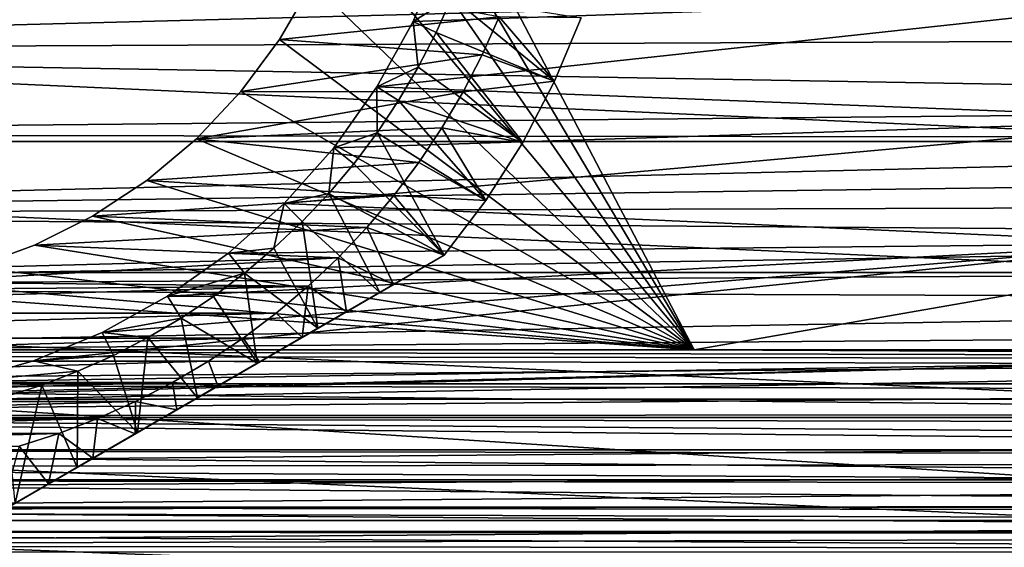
# Model space of a CAD drawing. Header units: millimetres. Extents: x -105 to 105, y -92 to 30.
# Tile 11 of 247: x -71 to -52, y -16 to -6. Entities that reach past the tile are written whole.
import ezdxf

# ---------------------------------------------------------------- set-up
doc = ezdxf.new("R2010")
doc.units = ezdxf.units.MM
doc.header["$LTSCALE"] = 59.53398
for name, color, linetype in [('107', 7, 'CONTINUOUS'), ('114', 7, 'CONTINUOUS'), ('115', 7, 'CONTINUOUS'), ('116', 7, 'CONTINUOUS'), ('120', 7, 'CONTINUOUS'), ('121', 7, 'CONTINUOUS'), ('125', 7, 'CONTINUOUS'), ('127', 7, 'CONTINUOUS'), ('129', 7, 'CONTINUOUS'), ('153', 7, 'CONTINUOUS'), ('163', 7, 'CONTINUOUS'), ('63', 7, 'CONTINUOUS'), ('65', 7, 'CONTINUOUS'), ('72', 7, 'CONTINUOUS')]:
    doc.layers.add(name, color=color, linetype=linetype)

msp = doc.modelspace()

# ---------------------------------------------------------------- linework, layer by layer
at = {"layer": '107', "color": 7, "linetype": 'CONTINUOUS'}
for points in [[(-65.259, -4.892, -18.25), (-65.893, -5.99, -18.25), (-65.259, -4.892, -22.45), (-65.259, -4.892, -18.25)], [(-65.259, -4.892, -22.45), (-65.893, -5.99, -18.25), (-65.893, -5.99, -22.45), (-65.259, -4.892, -22.45)], [(-65.893, -5.99, -18.25), (-66.65, -7.006, -18.25), (-65.893, -5.99, -22.45), (-65.893, -5.99, -18.25)], [(-65.893, -5.99, -22.45), (-66.65, -7.006, -18.25), (-66.65, -7.006, -22.45), (-65.893, -5.99, -22.45)], [(-66.65, -7.006, -18.25), (-67.52, -7.928, -18.25), (-66.65, -7.006, -22.45), (-66.65, -7.006, -18.25)], [(-66.65, -7.006, -22.45), (-67.52, -7.928, -18.25), (-67.52, -7.928, -22.45), (-66.65, -7.006, -22.45)], [(-67.52, -7.928, -18.25), (-68.491, -8.743, -18.25), (-67.52, -7.928, -22.45), (-67.52, -7.928, -18.25)], [(-67.52, -7.928, -22.45), (-68.491, -8.743, -18.25), (-68.491, -8.743, -22.45), (-67.52, -7.928, -22.45)], [(-68.491, -8.743, -18.25), (-69.55, -9.44, -18.25), (-68.491, -8.743, -22.45), (-68.491, -8.743, -18.25)], [(-68.491, -8.743, -22.45), (-69.55, -9.44, -18.25), (-69.55, -9.44, -22.45), (-68.491, -8.743, -22.45)], [(-69.55, -9.44, -18.25), (-70.683, -10.009, -18.25), (-69.55, -9.44, -22.45), (-69.55, -9.44, -18.25)], [(-69.55, -9.44, -22.45), (-70.683, -10.009, -18.25), (-70.683, -10.009, -22.45), (-69.55, -9.44, -22.45)], [(-70.683, -10.009, -18.25), (-71.874, -10.442, -18.25), (-70.683, -10.009, -22.45), (-70.683, -10.009, -18.25)], [(-70.683, -10.009, -22.45), (-71.874, -10.442, -18.25), (-71.874, -10.442, -22.45), (-70.683, -10.009, -22.45)]]:
    msp.add_3dface(points, dxfattribs=at)
at = {"layer": '114', "color": 7, "linetype": 'CONTINUOUS'}
for points in [[(-103.919, -7.981, -58.95), (-104.518, -5.356, -58.95), (-46.081, -7.981, -58.95), (-103.919, -7.981, -58.95)], [(-46.081, -7.981, -58.95), (-104.518, -5.356, -58.95), (-45.482, -5.356, -58.95), (-46.081, -7.981, -58.95)], [(-103.087, -10.541, -58.95), (-103.919, -7.981, -58.95), (-46.913, -10.541, -58.95), (-103.087, -10.541, -58.95)], [(-46.913, -10.541, -58.95), (-103.919, -7.981, -58.95), (-46.081, -7.981, -58.95), (-46.913, -10.541, -58.95)], [(-102.029, -13.016, -58.95), (-103.087, -10.541, -58.95), (-47.971, -13.016, -58.95), (-102.029, -13.016, -58.95)], [(-47.971, -13.016, -58.95), (-103.087, -10.541, -58.95), (-46.913, -10.541, -58.95), (-47.971, -13.016, -58.95)], [(-100.753, -15.387, -58.95), (-102.029, -13.016, -58.95), (-49.247, -15.387, -58.95), (-100.753, -15.387, -58.95)], [(-49.247, -15.387, -58.95), (-102.029, -13.016, -58.95), (-47.971, -13.016, -58.95), (-49.247, -15.387, -58.95)], [(-99.27, -17.634, -58.95), (-100.753, -15.387, -58.95), (-50.73, -17.634, -58.95), (-99.27, -17.634, -58.95)], [(-50.73, -17.634, -58.95), (-100.753, -15.387, -58.95), (-49.247, -15.387, -58.95), (-50.73, -17.634, -58.95)]]:
    msp.add_3dface(points, dxfattribs=at)
at = {"layer": '115', "color": 7, "linetype": 'CONTINUOUS'}
for points in [[(-63.287, -5.64, -39.95), (-46.954, -5.067, -39.95), (-62.73, -4.294, -39.95), (-63.287, -5.64, -39.95)], [(-47.519, -7.552, -39.95), (-46.954, -5.067, -39.95), (-63.993, -6.916, -39.95), (-47.519, -7.552, -39.95)], [(-63.993, -6.916, -39.95), (-46.954, -5.067, -39.95), (-63.287, -5.64, -39.95), (-63.993, -6.916, -39.95)], [(-64.836, -8.105, -39.95), (-47.519, -7.552, -39.95), (-63.993, -6.916, -39.95), (-64.836, -8.105, -39.95)], [(-48.303, -9.976, -39.95), (-47.519, -7.552, -39.95), (-65.808, -9.192, -39.95), (-48.303, -9.976, -39.95)], [(-65.808, -9.192, -39.95), (-47.519, -7.552, -39.95), (-64.836, -8.105, -39.95), (-65.808, -9.192, -39.95)], [(-66.895, -10.164, -39.95), (-48.303, -9.976, -39.95), (-65.808, -9.192, -39.95), (-66.895, -10.164, -39.95)], [(-49.3, -12.32, -39.95), (-48.303, -9.976, -39.95), (-70.706, -12.27, -39.95), (-49.3, -12.32, -39.95)], [(-70.706, -12.27, -39.95), (-48.303, -9.976, -39.95), (-69.359, -11.713, -39.95), (-70.706, -12.27, -39.95)], [(-69.359, -11.713, -39.95), (-48.303, -9.976, -39.95), (-68.084, -11.007, -39.95), (-69.359, -11.713, -39.95)], [(-68.084, -11.007, -39.95), (-48.303, -9.976, -39.95), (-66.895, -10.164, -39.95), (-68.084, -11.007, -39.95)], [(-72.107, -12.674, -39.95), (-49.3, -12.32, -39.95), (-70.706, -12.27, -39.95), (-72.107, -12.674, -39.95)], [(-50.503, -14.566, -39.95), (-49.3, -12.32, -39.95), (-75, -13, -39.95), (-50.503, -14.566, -39.95)], [(-75, -13, -39.95), (-49.3, -12.32, -39.95), (-73.544, -12.918, -39.95), (-75, -13, -39.95)], [(-73.544, -12.918, -39.95), (-49.3, -12.32, -39.95), (-72.107, -12.674, -39.95), (-73.544, -12.918, -39.95)], [(-99.32, -14.859, -39.95), (-50.503, -14.566, -39.95), (-75, -13, -39.95), (-99.32, -14.859, -39.95)], [(-51.902, -16.695, -39.95), (-50.503, -14.566, -39.95), (-99.32, -14.859, -39.95), (-51.902, -16.695, -39.95)], [(-97.896, -16.971, -39.95), (-51.902, -16.695, -39.95), (-99.32, -14.859, -39.95), (-97.896, -16.971, -39.95)]]:
    msp.add_3dface(points, dxfattribs=at)
at = {"layer": '116', "color": 7, "linetype": 'CONTINUOUS'}
msp.add_3dface([(-50.503, -14.566, -39.95), (-51.902, -16.695, -39.95), (-51.416, -16.514, -39.978), (-50.503, -14.566, -39.95)], dxfattribs=at)
at = {"layer": '120', "color": 7, "linetype": 'CONTINUOUS'}
for points in [[(-62.73, -4.294, -37.45), (-62.528, -5.166, -37.45), (-63.287, -5.64, -37.45), (-62.73, -4.294, -37.45)], [(-62.528, -5.166, -37.45), (-62.837, -5.857, -37.45), (-63.287, -5.64, -37.45), (-62.528, -5.166, -37.45)], [(-63.287, -5.64, -37.45), (-63.184, -6.53, -37.45), (-63.993, -6.916, -37.45), (-63.287, -5.64, -37.45)], [(-62.837, -5.857, -37.45), (-63.184, -6.53, -37.45), (-63.287, -5.64, -37.45), (-62.837, -5.857, -37.45)], [(-63.184, -6.53, -37.45), (-63.569, -7.182, -37.45), (-63.993, -6.916, -37.45), (-63.184, -6.53, -37.45)], [(-63.993, -6.916, -37.45), (-63.99, -7.812, -37.45), (-64.836, -8.105, -37.45), (-63.993, -6.916, -37.45)], [(-63.569, -7.182, -37.45), (-63.99, -7.812, -37.45), (-63.993, -6.916, -37.45), (-63.569, -7.182, -37.45)], [(-63.99, -7.812, -37.45), (-64.445, -8.417, -37.45), (-64.836, -8.105, -37.45), (-63.99, -7.812, -37.45)], [(-64.836, -8.105, -37.45), (-64.934, -8.996, -37.45), (-65.808, -9.192, -37.45), (-64.836, -8.105, -37.45)], [(-64.445, -8.417, -37.45), (-64.934, -8.996, -37.45), (-64.836, -8.105, -37.45), (-64.445, -8.417, -37.45)], [(-64.934, -8.996, -37.45), (-65.454, -9.546, -37.45), (-65.808, -9.192, -37.45), (-64.934, -8.996, -37.45)], [(-65.808, -9.192, -37.45), (-66.004, -10.066, -37.45), (-66.895, -10.164, -37.45), (-65.808, -9.192, -37.45)], [(-65.454, -9.546, -37.45), (-66.004, -10.066, -37.45), (-65.808, -9.192, -37.45), (-65.454, -9.546, -37.45)], [(-66.895, -10.164, -37.45), (-66.583, -10.555, -37.45), (-68.084, -11.007, -37.45), (-66.895, -10.164, -37.45)], [(-66.004, -10.066, -37.45), (-66.583, -10.555, -37.45), (-66.895, -10.164, -37.45), (-66.004, -10.066, -37.45)], [(-66.583, -10.555, -37.45), (-67.188, -11.01, -37.45), (-68.084, -11.007, -37.45), (-66.583, -10.555, -37.45)], [(-68.084, -11.007, -37.45), (-67.818, -11.431, -37.45), (-69.359, -11.713, -37.45), (-68.084, -11.007, -37.45)], [(-67.188, -11.01, -37.45), (-67.818, -11.431, -37.45), (-68.084, -11.007, -37.45), (-67.188, -11.01, -37.45)], [(-67.818, -11.431, -37.45), (-68.47, -11.815, -37.45), (-69.359, -11.713, -37.45), (-67.818, -11.431, -37.45)], [(-69.359, -11.713, -37.45), (-69.143, -12.163, -37.45), (-70.706, -12.27, -37.45), (-69.359, -11.713, -37.45)], [(-68.47, -11.815, -37.45), (-69.143, -12.163, -37.45), (-69.359, -11.713, -37.45), (-68.47, -11.815, -37.45)], [(-70.706, -12.27, -37.45), (-69.834, -12.472, -37.45), (-72.107, -12.674, -37.45), (-70.706, -12.27, -37.45)], [(-69.143, -12.163, -37.45), (-69.834, -12.472, -37.45), (-70.706, -12.27, -37.45), (-69.143, -12.163, -37.45)], [(-69.834, -12.472, -37.45), (-70.541, -12.742, -37.45), (-72.107, -12.674, -37.45), (-69.834, -12.472, -37.45)], [(-72.107, -12.674, -37.45), (-70.541, -12.742, -37.45), (-73.544, -12.918, -37.45), (-72.107, -12.674, -37.45)], [(-70.541, -12.742, -37.45), (-71.263, -12.972, -37.45), (-73.544, -12.918, -37.45), (-70.541, -12.742, -37.45)]]:
    msp.add_3dface(points, dxfattribs=at)
at = {"layer": '121', "color": 7, "linetype": 'CONTINUOUS'}
for points in [[(-65.259, -4.892, -22.45), (-65.893, -5.99, -22.45), (-61.604, -5.549, -22.45), (-65.259, -4.892, -22.45)], [(-61.604, -5.549, -22.45), (-65.893, -5.99, -22.45), (-61.936, -6.291, -22.45), (-61.604, -5.549, -22.45)], [(-65.893, -5.99, -22.45), (-66.65, -7.006, -22.45), (-61.936, -6.291, -22.45), (-65.893, -5.99, -22.45)], [(-61.936, -6.291, -22.45), (-66.65, -7.006, -22.45), (-62.309, -7.014, -22.45), (-61.936, -6.291, -22.45)], [(-66.65, -7.006, -22.45), (-67.52, -7.928, -22.45), (-62.309, -7.014, -22.45), (-66.65, -7.006, -22.45)], [(-62.309, -7.014, -22.45), (-67.52, -7.928, -22.45), (-62.722, -7.714, -22.45), (-62.309, -7.014, -22.45)], [(-62.722, -7.714, -22.45), (-67.52, -7.928, -22.45), (-63.174, -8.391, -22.45), (-62.722, -7.714, -22.45)], [(-67.52, -7.928, -22.45), (-68.491, -8.743, -22.45), (-63.174, -8.391, -22.45), (-67.52, -7.928, -22.45)], [(-63.174, -8.391, -22.45), (-68.491, -8.743, -22.45), (-63.663, -9.041, -22.45), (-63.174, -8.391, -22.45)], [(-68.491, -8.743, -22.45), (-69.55, -9.44, -22.45), (-63.663, -9.041, -22.45), (-68.491, -8.743, -22.45)], [(-63.663, -9.041, -22.45), (-69.55, -9.44, -22.45), (-64.188, -9.662, -22.45), (-63.663, -9.041, -22.45)], [(-69.55, -9.44, -22.45), (-70.683, -10.009, -22.45), (-64.188, -9.662, -22.45), (-69.55, -9.44, -22.45)], [(-64.188, -9.662, -22.45), (-70.683, -10.009, -22.45), (-64.747, -10.253, -22.45), (-64.188, -9.662, -22.45)], [(-70.683, -10.009, -22.45), (-71.874, -10.442, -22.45), (-64.747, -10.253, -22.45), (-70.683, -10.009, -22.45)], [(-71.874, -10.442, -22.45), (-73.107, -10.734, -22.45), (-64.747, -10.253, -22.45), (-71.874, -10.442, -22.45)], [(-64.747, -10.253, -22.45), (-73.107, -10.734, -22.45), (-65.338, -10.812, -22.45), (-64.747, -10.253, -22.45)], [(-73.107, -10.734, -22.45), (-74.366, -10.882, -22.45), (-65.338, -10.812, -22.45), (-73.107, -10.734, -22.45)], [(-65.338, -10.812, -22.45), (-74.366, -10.882, -22.45), (-84.041, -11.337, -22.45), (-65.338, -10.812, -22.45)], [(-65.959, -11.337, -22.45), (-65.338, -10.812, -22.45), (-84.041, -11.337, -22.45), (-65.959, -11.337, -22.45)], [(-83.391, -11.826, -22.45), (-65.959, -11.337, -22.45), (-84.041, -11.337, -22.45), (-83.391, -11.826, -22.45)], [(-66.609, -11.826, -22.45), (-65.959, -11.337, -22.45), (-83.391, -11.826, -22.45), (-66.609, -11.826, -22.45)], [(-82.714, -12.277, -22.45), (-66.609, -11.826, -22.45), (-83.391, -11.826, -22.45), (-82.714, -12.277, -22.45)], [(-67.286, -12.277, -22.45), (-66.609, -11.826, -22.45), (-82.714, -12.277, -22.45), (-67.286, -12.277, -22.45)], [(-82.014, -12.691, -22.45), (-67.286, -12.277, -22.45), (-82.714, -12.277, -22.45), (-82.014, -12.691, -22.45)], [(-67.986, -12.691, -22.45), (-67.286, -12.277, -22.45), (-82.014, -12.691, -22.45), (-67.986, -12.691, -22.45)], [(-81.291, -13.064, -22.45), (-67.986, -12.691, -22.45), (-82.014, -12.691, -22.45), (-81.291, -13.064, -22.45)], [(-68.709, -13.064, -22.45), (-67.986, -12.691, -22.45), (-81.291, -13.064, -22.45), (-68.709, -13.064, -22.45)], [(-80.549, -13.396, -22.45), (-68.709, -13.064, -22.45), (-81.291, -13.064, -22.45), (-80.549, -13.396, -22.45)], [(-69.451, -13.396, -22.45), (-68.709, -13.064, -22.45), (-80.549, -13.396, -22.45), (-69.451, -13.396, -22.45)], [(-79.789, -13.686, -22.45), (-69.451, -13.396, -22.45), (-80.549, -13.396, -22.45), (-79.789, -13.686, -22.45)], [(-70.211, -13.686, -22.45), (-69.451, -13.396, -22.45), (-79.789, -13.686, -22.45), (-70.211, -13.686, -22.45)], [(-79.014, -13.933, -22.45), (-70.211, -13.686, -22.45), (-79.789, -13.686, -22.45), (-79.014, -13.933, -22.45)], [(-70.986, -13.933, -22.45), (-70.211, -13.686, -22.45), (-79.014, -13.933, -22.45), (-70.986, -13.933, -22.45)]]:
    msp.add_3dface(points, dxfattribs=at)
at = {"layer": '125', "color": 7, "linetype": 'CONTINUOUS'}
for points in [[(-61.604, -5.549, -22.45), (-61.936, -6.291, -22.45), (-60.521, -6.808, -25.45), (-61.604, -5.549, -22.45)], [(-60, -5.568, -25.45), (-61.604, -5.549, -22.45), (-60.521, -6.808, -25.45), (-60, -5.568, -25.45)], [(-61.936, -6.291, -22.45), (-62.309, -7.014, -22.45), (-60.521, -6.808, -25.45), (-61.936, -6.291, -22.45)], [(-60.521, -6.808, -25.45), (-62.309, -7.014, -22.45), (-61.144, -8, -25.45), (-60.521, -6.808, -25.45)], [(-62.309, -7.014, -22.45), (-62.722, -7.714, -22.45), (-61.144, -8, -25.45), (-62.309, -7.014, -22.45)], [(-62.722, -7.714, -22.45), (-63.174, -8.391, -22.45), (-61.864, -9.136, -25.45), (-62.722, -7.714, -22.45)], [(-61.144, -8, -25.45), (-62.722, -7.714, -22.45), (-61.864, -9.136, -25.45), (-61.144, -8, -25.45)], [(-63.174, -8.391, -22.45), (-63.663, -9.041, -22.45), (-61.864, -9.136, -25.45), (-63.174, -8.391, -22.45)], [(-63.663, -9.041, -22.45), (-64.188, -9.662, -22.45), (-62.678, -10.206, -25.45), (-63.663, -9.041, -22.45)], [(-61.864, -9.136, -25.45), (-63.663, -9.041, -22.45), (-62.678, -10.206, -25.45), (-61.864, -9.136, -25.45)], [(-64.188, -9.662, -22.45), (-64.747, -10.253, -22.45), (-63.669, -10.778, -24.728), (-64.188, -9.662, -22.45)], [(-62.678, -10.206, -25.45), (-64.188, -9.662, -22.45), (-63.669, -10.778, -24.728), (-62.678, -10.206, -25.45)], [(-64.747, -10.253, -22.45), (-65.338, -10.812, -22.45), (-64.588, -11.309, -24.195), (-64.747, -10.253, -22.45)], [(-63.669, -10.778, -24.728), (-64.747, -10.253, -22.45), (-64.588, -11.309, -24.195), (-63.669, -10.778, -24.728)], [(-65.338, -10.812, -22.45), (-65.959, -11.337, -22.45), (-65.455, -11.809, -23.82), (-65.338, -10.812, -22.45)], [(-64.588, -11.309, -24.195), (-65.338, -10.812, -22.45), (-65.455, -11.809, -23.82), (-64.588, -11.309, -24.195)], [(-65.959, -11.337, -22.45), (-66.609, -11.826, -22.45), (-65.455, -11.809, -23.82), (-65.959, -11.337, -22.45)], [(-66.609, -11.826, -22.45), (-67.286, -12.277, -22.45), (-66.286, -12.29, -23.581), (-66.609, -11.826, -22.45)], [(-65.455, -11.809, -23.82), (-66.609, -11.826, -22.45), (-66.286, -12.29, -23.581), (-65.455, -11.809, -23.82)], [(-67.286, -12.277, -22.45), (-67.986, -12.691, -22.45), (-67.098, -12.758, -23.464), (-67.286, -12.277, -22.45)], [(-66.286, -12.29, -23.581), (-67.286, -12.277, -22.45), (-67.098, -12.758, -23.464), (-66.286, -12.29, -23.581)], [(-67.986, -12.691, -22.45), (-68.709, -13.064, -22.45), (-67.902, -13.223, -23.464), (-67.986, -12.691, -22.45)], [(-67.098, -12.758, -23.464), (-67.986, -12.691, -22.45), (-67.902, -13.223, -23.464), (-67.098, -12.758, -23.464)], [(-68.709, -13.064, -22.45), (-69.451, -13.396, -22.45), (-68.714, -13.691, -23.581), (-68.709, -13.064, -22.45)], [(-67.902, -13.223, -23.464), (-68.709, -13.064, -22.45), (-68.714, -13.691, -23.581), (-67.902, -13.223, -23.464)], [(-69.451, -13.396, -22.45), (-70.211, -13.686, -22.45), (-69.545, -14.171, -23.82), (-69.451, -13.396, -22.45)], [(-68.714, -13.691, -23.581), (-69.451, -13.396, -22.45), (-69.545, -14.171, -23.82), (-68.714, -13.691, -23.581)], [(-70.211, -13.686, -22.45), (-70.986, -13.933, -22.45), (-70.412, -14.672, -24.195), (-70.211, -13.686, -22.45)], [(-69.545, -14.171, -23.82), (-70.211, -13.686, -22.45), (-70.412, -14.672, -24.195), (-69.545, -14.171, -23.82)], [(-70.412, -14.672, -24.195), (-70.986, -13.933, -22.45), (-71.331, -15.202, -24.728), (-70.412, -14.672, -24.195)]]:
    msp.add_3dface(points, dxfattribs=at)
at = {"layer": '127', "color": 7, "linetype": 'CONTINUOUS'}
for points in [[(-62.837, -5.857, -37.45), (-62.528, -5.166, -37.45), (-60.521, -6.808, -34.45), (-62.837, -5.857, -37.45)], [(-62.528, -5.166, -37.45), (-60, -5.568, -34.45), (-60.521, -6.808, -34.45), (-62.528, -5.166, -37.45)], [(-63.184, -6.53, -37.45), (-62.837, -5.857, -37.45), (-61.144, -8, -34.45), (-63.184, -6.53, -37.45)], [(-61.144, -8, -34.45), (-62.837, -5.857, -37.45), (-60.521, -6.808, -34.45), (-61.144, -8, -34.45)], [(-63.569, -7.182, -37.45), (-63.184, -6.53, -37.45), (-61.144, -8, -34.45), (-63.569, -7.182, -37.45)], [(-63.99, -7.812, -37.45), (-63.569, -7.182, -37.45), (-61.864, -9.136, -34.45), (-63.99, -7.812, -37.45)], [(-61.864, -9.136, -34.45), (-63.569, -7.182, -37.45), (-61.144, -8, -34.45), (-61.864, -9.136, -34.45)], [(-64.445, -8.417, -37.45), (-63.99, -7.812, -37.45), (-62.678, -10.206, -34.45), (-64.445, -8.417, -37.45)], [(-62.678, -10.206, -34.45), (-63.99, -7.812, -37.45), (-61.864, -9.136, -34.45), (-62.678, -10.206, -34.45)], [(-64.934, -8.996, -37.45), (-64.445, -8.417, -37.45), (-62.678, -10.206, -34.45), (-64.934, -8.996, -37.45)], [(-65.454, -9.546, -37.45), (-64.934, -8.996, -37.45), (-63.936, -10.933, -34.985), (-65.454, -9.546, -37.45)], [(-63.936, -10.933, -34.985), (-64.934, -8.996, -37.45), (-62.678, -10.206, -34.45), (-63.936, -10.933, -34.985)], [(-66.004, -10.066, -37.45), (-65.454, -9.546, -37.45), (-65.147, -11.632, -35.357), (-66.004, -10.066, -37.45)], [(-65.147, -11.632, -35.357), (-65.454, -9.546, -37.45), (-63.936, -10.933, -34.985), (-65.147, -11.632, -35.357)], [(-66.583, -10.555, -37.45), (-66.004, -10.066, -37.45), (-65.147, -11.632, -35.357), (-66.583, -10.555, -37.45)], [(-67.188, -11.01, -37.45), (-66.583, -10.555, -37.45), (-66.33, -12.315, -35.577), (-67.188, -11.01, -37.45)], [(-66.33, -12.315, -35.577), (-66.583, -10.555, -37.45), (-65.147, -11.632, -35.357), (-66.33, -12.315, -35.577)], [(-67.818, -11.431, -37.45), (-67.188, -11.01, -37.45), (-66.33, -12.315, -35.577), (-67.818, -11.431, -37.45)], [(-68.47, -11.815, -37.45), (-67.818, -11.431, -37.45), (-67.5, -12.99, -35.65), (-68.47, -11.815, -37.45)], [(-67.5, -12.99, -35.65), (-67.818, -11.431, -37.45), (-66.33, -12.315, -35.577), (-67.5, -12.99, -35.65)], [(-69.143, -12.163, -37.45), (-68.47, -11.815, -37.45), (-68.67, -13.666, -35.577), (-69.143, -12.163, -37.45)], [(-68.67, -13.666, -35.577), (-68.47, -11.815, -37.45), (-67.5, -12.99, -35.65), (-68.67, -13.666, -35.577)], [(-69.834, -12.472, -37.45), (-69.143, -12.163, -37.45), (-68.67, -13.666, -35.577), (-69.834, -12.472, -37.45)], [(-70.541, -12.742, -37.45), (-69.834, -12.472, -37.45), (-69.853, -14.349, -35.357), (-70.541, -12.742, -37.45)], [(-69.853, -14.349, -35.357), (-69.834, -12.472, -37.45), (-68.67, -13.666, -35.577), (-69.853, -14.349, -35.357)], [(-71.263, -12.972, -37.45), (-70.541, -12.742, -37.45), (-71.064, -15.048, -34.985), (-71.263, -12.972, -37.45)], [(-71.064, -15.048, -34.985), (-70.541, -12.742, -37.45), (-69.853, -14.349, -35.357), (-71.064, -15.048, -34.985)]]:
    msp.add_3dface(points, dxfattribs=at)
at = {"layer": '129', "color": 7, "linetype": 'CONTINUOUS'}
for points in [[(-62.678, -10.206, -25.45), (-63.669, -10.778, -24.728), (-72.322, -15.774, -25.45), (-62.678, -10.206, -25.45)], [(-62.678, -10.206, -25.45), (-72.322, -15.774, -25.45), (-72.322, -15.774, -34.45), (-62.678, -10.206, -25.45)], [(-62.678, -10.206, -25.45), (-72.322, -15.774, -34.45), (-62.678, -10.206, -34.45), (-62.678, -10.206, -25.45)], [(-72.322, -15.774, -34.45), (-71.064, -15.048, -34.985), (-62.678, -10.206, -34.45), (-72.322, -15.774, -34.45)], [(-71.064, -15.048, -34.985), (-63.936, -10.933, -34.985), (-62.678, -10.206, -34.45), (-71.064, -15.048, -34.985)], [(-63.669, -10.778, -24.728), (-71.331, -15.202, -24.728), (-72.322, -15.774, -25.45), (-63.669, -10.778, -24.728)], [(-63.669, -10.778, -24.728), (-64.588, -11.309, -24.195), (-71.331, -15.202, -24.728), (-63.669, -10.778, -24.728)], [(-71.064, -15.048, -34.985), (-69.853, -14.349, -35.357), (-63.936, -10.933, -34.985), (-71.064, -15.048, -34.985)], [(-69.853, -14.349, -35.357), (-65.147, -11.632, -35.357), (-63.936, -10.933, -34.985), (-69.853, -14.349, -35.357)], [(-64.588, -11.309, -24.195), (-70.412, -14.672, -24.195), (-71.331, -15.202, -24.728), (-64.588, -11.309, -24.195)], [(-64.588, -11.309, -24.195), (-65.455, -11.809, -23.82), (-70.412, -14.672, -24.195), (-64.588, -11.309, -24.195)], [(-69.853, -14.349, -35.357), (-68.67, -13.666, -35.577), (-65.147, -11.632, -35.357), (-69.853, -14.349, -35.357)], [(-68.67, -13.666, -35.577), (-66.33, -12.315, -35.577), (-65.147, -11.632, -35.357), (-68.67, -13.666, -35.577)], [(-65.455, -11.809, -23.82), (-69.545, -14.171, -23.82), (-70.412, -14.672, -24.195), (-65.455, -11.809, -23.82)], [(-65.455, -11.809, -23.82), (-66.286, -12.29, -23.581), (-69.545, -14.171, -23.82), (-65.455, -11.809, -23.82)], [(-66.286, -12.29, -23.581), (-68.714, -13.691, -23.581), (-69.545, -14.171, -23.82), (-66.286, -12.29, -23.581)], [(-66.286, -12.29, -23.581), (-67.098, -12.758, -23.464), (-68.714, -13.691, -23.581), (-66.286, -12.29, -23.581)], [(-68.67, -13.666, -35.577), (-67.5, -12.99, -35.65), (-66.33, -12.315, -35.577), (-68.67, -13.666, -35.577)], [(-67.098, -12.758, -23.464), (-67.902, -13.223, -23.464), (-68.714, -13.691, -23.581), (-67.098, -12.758, -23.464)]]:
    msp.add_3dface(points, dxfattribs=at)
at = {"layer": '153', "color": 7, "linetype": 'CONTINUOUS'}
for points in [[(-60, -5.568, -25.45), (-60.521, -6.808, -25.45), (-60, -5.568, -34.45), (-60, -5.568, -25.45)], [(-60, -5.568, -34.45), (-60.521, -6.808, -25.45), (-60.521, -6.808, -34.45), (-60, -5.568, -34.45)], [(-60.521, -6.808, -25.45), (-61.144, -8, -25.45), (-60.521, -6.808, -34.45), (-60.521, -6.808, -25.45)], [(-61.144, -8, -25.45), (-61.144, -8, -34.45), (-60.521, -6.808, -34.45), (-61.144, -8, -25.45)], [(-61.144, -8, -25.45), (-61.864, -9.136, -25.45), (-61.144, -8, -34.45), (-61.144, -8, -25.45)], [(-61.864, -9.136, -25.45), (-61.864, -9.136, -34.45), (-61.144, -8, -34.45), (-61.864, -9.136, -25.45)], [(-61.864, -9.136, -25.45), (-62.678, -10.206, -25.45), (-61.864, -9.136, -34.45), (-61.864, -9.136, -25.45)], [(-62.678, -10.206, -25.45), (-62.678, -10.206, -34.45), (-61.864, -9.136, -34.45), (-62.678, -10.206, -25.45)]]:
    msp.add_3dface(points, dxfattribs=at)
at = {"layer": '163', "color": 7, "linetype": 'CONTINUOUS'}
for points in [[(-63.287, -5.64, -39.95), (-62.73, -4.294, -39.95), (-63.287, -5.64, -37.45), (-63.287, -5.64, -39.95)], [(-62.73, -4.294, -39.95), (-62.73, -4.294, -37.45), (-63.287, -5.64, -37.45), (-62.73, -4.294, -39.95)], [(-63.993, -6.916, -39.95), (-63.287, -5.64, -39.95), (-63.993, -6.916, -37.45), (-63.993, -6.916, -39.95)], [(-63.287, -5.64, -39.95), (-63.287, -5.64, -37.45), (-63.993, -6.916, -37.45), (-63.287, -5.64, -39.95)], [(-64.836, -8.105, -39.95), (-63.993, -6.916, -39.95), (-64.836, -8.105, -37.45), (-64.836, -8.105, -39.95)], [(-63.993, -6.916, -39.95), (-63.993, -6.916, -37.45), (-64.836, -8.105, -37.45), (-63.993, -6.916, -39.95)], [(-65.808, -9.192, -39.95), (-64.836, -8.105, -39.95), (-65.808, -9.192, -37.45), (-65.808, -9.192, -39.95)], [(-64.836, -8.105, -39.95), (-64.836, -8.105, -37.45), (-65.808, -9.192, -37.45), (-64.836, -8.105, -39.95)], [(-66.895, -10.164, -39.95), (-65.808, -9.192, -39.95), (-66.895, -10.164, -37.45), (-66.895, -10.164, -39.95)], [(-65.808, -9.192, -39.95), (-65.808, -9.192, -37.45), (-66.895, -10.164, -37.45), (-65.808, -9.192, -39.95)], [(-68.084, -11.007, -39.95), (-66.895, -10.164, -39.95), (-68.084, -11.007, -37.45), (-68.084, -11.007, -39.95)], [(-66.895, -10.164, -39.95), (-66.895, -10.164, -37.45), (-68.084, -11.007, -37.45), (-66.895, -10.164, -39.95)], [(-69.359, -11.713, -39.95), (-68.084, -11.007, -39.95), (-69.359, -11.713, -37.45), (-69.359, -11.713, -39.95)], [(-68.084, -11.007, -39.95), (-68.084, -11.007, -37.45), (-69.359, -11.713, -37.45), (-68.084, -11.007, -39.95)], [(-70.706, -12.27, -39.95), (-69.359, -11.713, -39.95), (-70.706, -12.27, -37.45), (-70.706, -12.27, -39.95)], [(-69.359, -11.713, -39.95), (-69.359, -11.713, -37.45), (-70.706, -12.27, -37.45), (-69.359, -11.713, -39.95)], [(-72.107, -12.674, -39.95), (-70.706, -12.27, -39.95), (-72.107, -12.674, -37.45), (-72.107, -12.674, -39.95)], [(-70.706, -12.27, -39.95), (-70.706, -12.27, -37.45), (-72.107, -12.674, -37.45), (-70.706, -12.27, -39.95)]]:
    msp.add_3dface(points, dxfattribs=at)
at = {"layer": '63', "color": 7, "linetype": 'CONTINUOUS'}
for points in [[(-90, -4.481, 16.139), (-90, -6.2, 15.56), (-29.01, -4.6, 16.106), (-90, -4.481, 16.139)], [(-29.01, -4.6, 16.106), (-90, -6.2, 15.56), (-29.021, -5.935, 15.663), (-29.01, -4.6, 16.106)], [(-29.021, -5.935, 15.663), (-90, -6.2, 15.56), (-28.948, -7.263, 15.093), (-29.021, -5.935, 15.663)], [(-90, -6.2, 15.56), (-90, -7.846, 14.799), (-28.948, -7.263, 15.093), (-90, -6.2, 15.56)], [(-28.948, -7.263, 15.093), (-90, -7.846, 14.799), (-28.88, -7.921, 14.759), (-28.948, -7.263, 15.093)], [(-90, -7.846, 14.799), (-90, -9.4, 13.864), (-28.88, -7.921, 14.759), (-90, -7.846, 14.799)], [(-28.88, -7.921, 14.759), (-90, -9.4, 13.864), (-28.793, -8.573, 14.39), (-28.88, -7.921, 14.759)], [(-28.793, -8.573, 14.39), (-90, -9.4, 13.864), (-28.686, -9.217, 13.986), (-28.793, -8.573, 14.39)], [(-28.686, -9.217, 13.986), (-90, -9.4, 13.864), (-28.561, -9.852, 13.546), (-28.686, -9.217, 13.986)], [(-90, -9.4, 13.864), (-90, -10.844, 12.766), (-28.561, -9.852, 13.546), (-90, -9.4, 13.864)], [(-28.561, -9.852, 13.546), (-90, -10.844, 12.766), (-28.417, -10.476, 13.07), (-28.561, -9.852, 13.546)], [(-28.417, -10.476, 13.07), (-90, -10.844, 12.766), (-28.258, -11.085, 12.557), (-28.417, -10.476, 13.07)], [(-90, -10.844, 12.766), (-90, -12.16, 11.519), (-28.258, -11.085, 12.557), (-90, -10.844, 12.766)], [(-28.258, -11.085, 12.557), (-90, -12.16, 11.519), (-28.083, -11.678, 12.008), (-28.258, -11.085, 12.557)], [(-28.083, -11.678, 12.008), (-90, -12.16, 11.519), (-27.896, -12.251, 11.423), (-28.083, -11.678, 12.008)], [(-90, -12.16, 11.519), (-90, -13.335, 10.137), (-27.896, -12.251, 11.423), (-90, -12.16, 11.519)], [(-27.896, -12.251, 11.423), (-90, -13.335, 10.137), (-27.699, -12.799, 10.805), (-27.896, -12.251, 11.423)], [(-27.699, -12.799, 10.805), (-90, -13.335, 10.137), (-27.495, -13.32, 10.156), (-27.699, -12.799, 10.805)], [(-27.495, -13.32, 10.156), (-90, -13.335, 10.137), (-27.29, -13.809, 9.48), (-27.495, -13.32, 10.156)], [(-90, -13.335, 10.137), (-90, -14.352, 8.636), (-27.29, -13.809, 9.48), (-90, -13.335, 10.137)], [(-27.29, -13.809, 9.48), (-90, -14.352, 8.636), (-27.085, -14.263, 8.782), (-27.29, -13.809, 9.48)], [(-27.085, -14.263, 8.782), (-90, -14.352, 8.636), (-26.886, -14.68, 8.067), (-27.085, -14.263, 8.782)], [(-90, -14.352, 8.636), (-90, -15.202, 7.033), (-26.886, -14.68, 8.067), (-90, -14.352, 8.636)], [(-26.886, -14.68, 8.067), (-90, -15.202, 7.033), (-26.696, -15.057, 7.339), (-26.886, -14.68, 8.067)], [(-26.696, -15.057, 7.339), (-90, -15.202, 7.033), (-26.518, -15.393, 6.603), (-26.696, -15.057, 7.339)], [(-90, -15.202, 7.033), (-90, -15.873, 5.348), (-26.518, -15.393, 6.603), (-90, -15.202, 7.033)], [(-26.518, -15.393, 6.603), (-90, -15.873, 5.348), (-26.355, -15.69, 5.864), (-26.518, -15.393, 6.603)], [(-26.355, -15.69, 5.864), (-90, -15.873, 5.348), (-26.209, -15.947, 5.124), (-26.355, -15.69, 5.864)], [(-90, -15.873, 5.348), (-90, -16.358, 3.601), (-26.209, -15.947, 5.124), (-90, -15.873, 5.348)]]:
    msp.add_3dface(points, dxfattribs=at)
at = {"layer": '65', "color": 7, "linetype": 'CONTINUOUS'}
for points in [[(-57.793, -12.05, -18.25), (-64.1, 0, -18.25), (73.107, 10.734, -18.25), (-57.793, -12.05, -18.25)], [(-25.727, -12.05, -18.25), (-57.793, -12.05, -18.25), (73.107, 10.734, -18.25), (-25.727, -12.05, -18.25)], [(-64.1, 0, -18.25), (-57.793, -12.05, -18.25), (-64.174, -1.265, -18.25), (-64.1, 0, -18.25)], [(-64.174, -1.265, -18.25), (-57.793, -12.05, -18.25), (-64.394, -2.514, -18.25), (-64.174, -1.265, -18.25)], [(-64.394, -2.514, -18.25), (-57.793, -12.05, -18.25), (-64.757, -3.728, -18.25), (-64.394, -2.514, -18.25)], [(-64.757, -3.728, -18.25), (-57.793, -12.05, -18.25), (-65.259, -4.892, -18.25), (-64.757, -3.728, -18.25)], [(-65.259, -4.892, -18.25), (-57.793, -12.05, -18.25), (-65.893, -5.99, -18.25), (-65.259, -4.892, -18.25)], [(-65.893, -5.99, -18.25), (-57.793, -12.05, -18.25), (-66.65, -7.006, -18.25), (-65.893, -5.99, -18.25)], [(-66.65, -7.006, -18.25), (-57.793, -12.05, -18.25), (-67.52, -7.928, -18.25), (-66.65, -7.006, -18.25)], [(-67.52, -7.928, -18.25), (-57.793, -12.05, -18.25), (-68.491, -8.743, -18.25), (-67.52, -7.928, -18.25)], [(-68.491, -8.743, -18.25), (-57.793, -12.05, -18.25), (-69.55, -9.44, -18.25), (-68.491, -8.743, -18.25)], [(-69.55, -9.44, -18.25), (-57.793, -12.05, -18.25), (-70.683, -10.009, -18.25), (-69.55, -9.44, -18.25)], [(-70.683, -10.009, -18.25), (-57.793, -12.05, -18.25), (-71.874, -10.442, -18.25), (-70.683, -10.009, -18.25)], [(-71.874, -10.442, -18.25), (-57.793, -12.05, -18.25), (-73.107, -10.734, -18.25), (-71.874, -10.442, -18.25)], [(-73.107, -10.734, -18.25), (-57.793, -12.05, -18.25), (-74.366, -10.882, -18.25), (-73.107, -10.734, -18.25)], [(-57.793, -12.05, -18.25), (-90, -12.05, -18.25), (-74.366, -10.882, -18.25), (-57.793, -12.05, -18.25)]]:
    msp.add_3dface(points, dxfattribs=at)
at = {"layer": '72', "color": 7, "linetype": 'CONTINUOUS'}
for points in [[(-90, -12.05, -18.25), (-57.793, -12.05, -18.25), (-25.727, -12.208, -18.247), (-90, -12.05, -18.25)], [(-90, -12.719, -18.202), (-90, -12.05, -18.25), (-25.727, -12.208, -18.247), (-90, -12.719, -18.202)], [(-57.793, -12.05, -18.25), (-25.727, -12.05, -18.25), (-25.727, -12.208, -18.247), (-57.793, -12.05, -18.25)], [(-25.727, -12.719, -18.202), (-90, -12.719, -18.202), (-25.727, -12.208, -18.247), (-25.727, -12.719, -18.202)], [(-90, -13.374, -18.06), (-90, -12.719, -18.202), (-25.727, -13.374, -18.06), (-90, -13.374, -18.06)], [(-25.727, -13.374, -18.06), (-90, -12.719, -18.202), (-25.727, -12.861, -18.18), (-25.727, -13.374, -18.06)], [(-25.727, -12.861, -18.18), (-90, -12.719, -18.202), (-25.727, -12.719, -18.202), (-25.727, -12.861, -18.18)], [(-90, -14.003, -17.825), (-90, -13.374, -18.06), (-25.727, -14.003, -17.825), (-90, -14.003, -17.825)], [(-25.727, -14.003, -17.825), (-90, -13.374, -18.06), (-25.727, -13.499, -18.021), (-25.727, -14.003, -17.825)], [(-25.727, -13.499, -18.021), (-90, -13.374, -18.06), (-25.727, -13.374, -18.06), (-25.727, -13.499, -18.021)], [(-90, -14.592, -17.503), (-90, -14.003, -17.825), (-25.727, -14.591, -17.504), (-90, -14.592, -17.503)], [(-25.727, -14.591, -17.504), (-90, -14.003, -17.825), (-25.727, -14.108, -17.776), (-25.727, -14.591, -17.504)], [(-25.727, -14.108, -17.776), (-90, -14.003, -17.825), (-25.727, -14.003, -17.825), (-25.727, -14.108, -17.776)], [(-25.727, -14.677, -17.447), (-90, -14.592, -17.503), (-25.727, -14.591, -17.504), (-25.727, -14.677, -17.447)], [(-90, -15.129, -17.101), (-90, -14.592, -17.503), (-25.727, -15.128, -17.102), (-90, -15.129, -17.101)], [(-25.727, -15.128, -17.102), (-90, -14.592, -17.503), (-25.727, -14.677, -17.447), (-25.727, -15.128, -17.102)], [(-25.727, -15.195, -17.043), (-90, -15.129, -17.101), (-25.727, -15.128, -17.102), (-25.727, -15.195, -17.043)], [(-90, -15.603, -16.627), (-90, -15.129, -17.101), (-25.727, -15.602, -16.628), (-90, -15.603, -16.627)], [(-25.727, -15.602, -16.628), (-90, -15.129, -17.101), (-25.727, -15.195, -17.043), (-25.727, -15.602, -16.628)], [(-25.727, -15.651, -16.57), (-90, -15.603, -16.627), (-25.727, -15.602, -16.628), (-25.727, -15.651, -16.57)], [(-90, -16.005, -16.09), (-90, -15.603, -16.627), (-25.727, -16.004, -16.091), (-90, -16.005, -16.09)], [(-25.727, -16.004, -16.091), (-90, -15.603, -16.627), (-25.727, -15.651, -16.57), (-25.727, -16.004, -16.091)]]:
    msp.add_3dface(points, dxfattribs=at)

doc.saveas('drawing.dxf')
